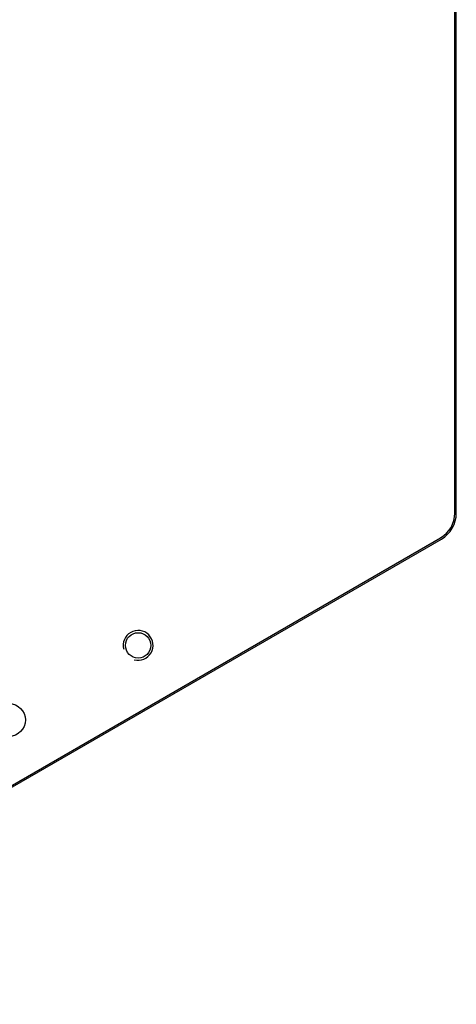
# Model space of a CAD drawing. Header units: millimetres. Extents: x 0 to 7560, y 0 to 5346.
# Tile 104 of 149: x 1876 to 2023, y 3979 to 4309. Entities that reach past the tile are written whole.
import ezdxf

# ---------------------------------------------------------------- set-up
doc = ezdxf.new("R2010")
doc.units = ezdxf.units.MM
doc.layers.add('M2001303_PBL788', color=7, linetype='Continuous')
doc.layers.add('TOP_VIEW_VBL707', color=7, linetype='Continuous')

# ---------------------------------------------------------------- blocks, each defined once
blk = doc.blocks.new('M2001303_PBL788', base_point=(1978.38, 3969.91))
at = {"layer": 'M2001303_PBL788', "color": 7}
for p, q in [((2332.88, 3727.42), (2332.88, 3919.91)), ((2333.38, 3727.42), (2333.38, 3919.91)), ((2058.13, 3563.31), (2328.13, 3719.2)), ((2058.38, 3562.88), (2328.38, 3718.76))]:
    blk.add_line(p, q, dxfattribs=at)
for centre, radius in [((2226.68, 3683.14), 4.25), ((2183.38, 3658.14), 5.5)]:
    blk.add_circle(centre, radius, dxfattribs=at)
for radius in [9.5, 10]:
    blk.add_arc((2323.38, 3727.42), radius, 300, 360, dxfattribs=at)
at = {"layer": 'M2001303_PBL788', "color": 134}
blk.add_arc((2226.68, 3683.14), 5, 255, 195, dxfattribs=at)
blk = doc.blocks.new('TOP_VIEW_VBL707', base_point=(2149.54, 3969.91))
at = {"layer": 'M2001303_PBL788'}
blk.add_blockref('M2001303_PBL788', (1978.38, 3969.91), dxfattribs=at)

msp = doc.modelspace()

# ---------------------------------------------------------------- block references
at = {"layer": 'TOP_VIEW_VBL707'}
msp.add_blockref('TOP_VIEW_VBL707', (1838.846, 4386.364), dxfattribs=at)

doc.saveas('drawing.dxf')
